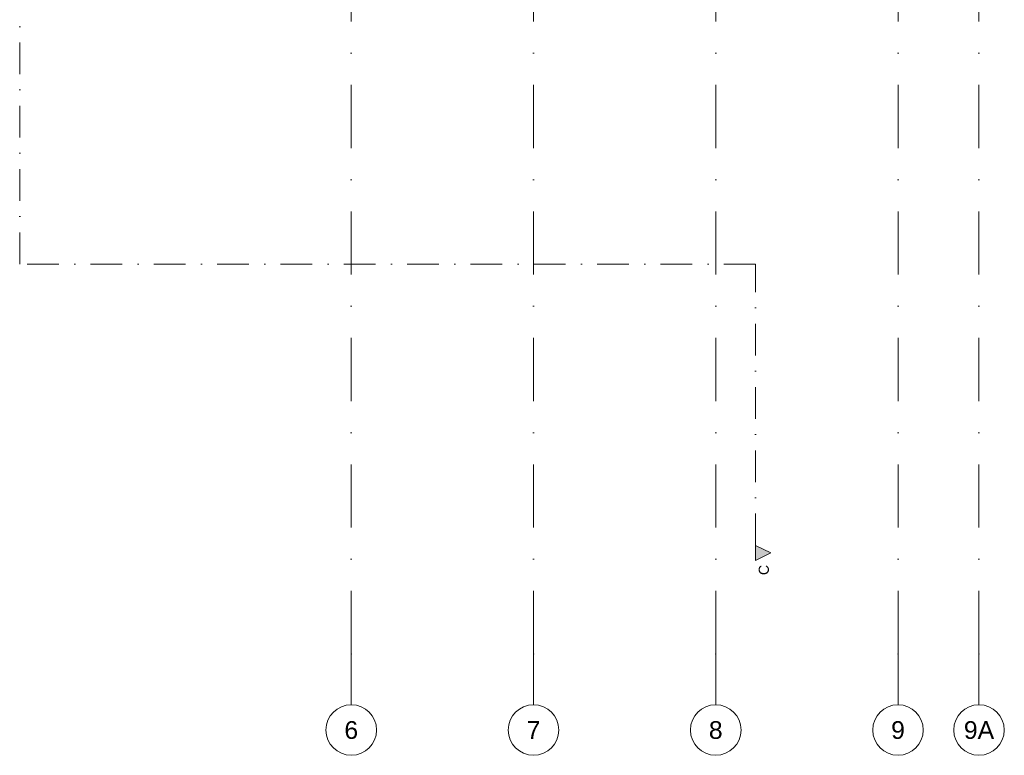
# Model space of a CAD drawing. Header units: millimetres. Extents: x -54205 to 242217, y -3415 to 61516.
# Tile 34 of 40: x 161803 to 181253, y -3415 to 11124. Entities that reach past the tile are written whole.
import ezdxf
from ezdxf.enums import TextEntityAlignment as Align

# ---------------------------------------------------------------- set-up
doc = ezdxf.new("R2010")
doc.units = ezdxf.units.MM
doc.header["$MEASUREMENT"] = 0
doc.linetypes.add('streep-punt', pattern=[2500, 1250, -625, 0, -625])
doc.linetypes.add('streep-punt fijn', pattern=[1251.000023, 626.000023, -312.5, 0, -312.5])
for name, color, linetype in [('Markers - doorsneden', 7, 'Continuous'), ('Markers - doorsneden 2D arcering', 7, 'Continuous'), ('Stramien', 7, 'Continuous')]:
    doc.layers.add(name, color=color, linetype=linetype)
doc.styles.add('GENERATED_STYLE_1', font='arial.ttf')

# ---------------------------------------------------------------- blocks, each defined once
blk = doc.blocks.new('Standard grid marker')
at = {"layer": 'Stramien', "color": 1, "linetype": 'streep-punt', "lineweight": 0}
for q in [(0, 0), (61400, 0)]:
    blk.add_line((1000, 0), q, dxfattribs=at)
at = {"layer": 'Stramien', "color": 2, "linetype": 'Continuous', "lineweight": 0, "flags": 128}
blk.add_lwpolyline([(0, 0, 1), (-1000, 0, 1)], format="xyb", close=True, dxfattribs=at)
at = {"layer": 'Stramien', "color": 1, "linetype": 'streep-punt', "lineweight": 0}
blk.add_point((1000, 0), dxfattribs=at)
blk.add_point((1000, 0), dxfattribs=at)
at = {"layer": 'Stramien', "color": 2, "lineweight": 0, "style": 'GENERATED_STYLE_1'}
for tag, p in [('AC_MarkerText_1_0', (-245, -80)), ('AC_MarkerText_1_1', (63155, -80))]:
    blk.add_attdef(tag, text='', height=350, rotation=270, dxfattribs=at).set_placement(p, align=Align.TOP_CENTER)
blk = doc.blocks.new('Cutting Plane_6_2', base_point=(176340, 585))
at = {"layer": 'Markers - doorsneden 2D arcering', "linetype": 'Continuous', "lineweight": 0, "true_color": 0x000000}
for points in [[(161803, 21270), (161803, 20970), (162103, 21120)], [(176340, 435), (176640, 585), (176340, 735)]]:
    blk.add_hatch(color=18, dxfattribs=at).paths.add_polyline_path(points)
at = {"layer": 'Markers - doorsneden', "color": 9, "linetype": 'streep-punt fijn', "lineweight": 0}
for p, q in [((161803, 6294), (161803, 20970)), ((176340, 6294), (161803, 6294)), ((176340, 735), (176340, 6294))]:
    blk.add_line(p, q, dxfattribs=at)
at = {"layer": 'Markers - doorsneden', "color": 2, "linetype": 'Continuous', "lineweight": 0, "flags": 128}
for points in [[(161803, 21270), (161803, 20970), (162103, 21120)], [(176340, 435), (176340, 735), (176640, 585)]]:
    blk.add_lwpolyline(points, close=True, dxfattribs=at)
at = {"layer": 'Markers - doorsneden', "color": 2, "lineweight": 0, "char_height": 200, "rotation": 90, "style": 'GENERATED_STYLE_1'}
for s, insert, attachment_point in [('\\A1;{\\pqr;\\pt0;\\fArial|b0|i0|c0|p0;\\W1.000000;C}', (162066, 21558), 9), ('\\A1;{\\pql;\\pt0;\\fArial|b0|i0|c0|p0;\\W1.000000;C}', (176604, 147), 7)]:
    blk.add_mtext(s, dxfattribs=dict(at, insert=insert, attachment_point=attachment_point))

msp = doc.modelspace()

# ---------------------------------------------------------------- block references
at = {"layer": 'Markers - doorsneden', "color": 9, "lineweight": 0}
msp.add_blockref('Cutting Plane_6_2', (176340.5, 585.3), dxfattribs=at)
at = {"layer": 'Stramien', "color": 1, "linetype": 'Continuous', "lineweight": 0}
ref = msp.add_blockref('Standard grid marker', (168352.8, -2414.7), dxfattribs=dict(at, zscale=1000, rotation=90))
ref.add_attrib('AC_MarkerText_1', '6', dxfattribs={"color": 2, "lineweight": 0, "height": 350, "rotation": 360, "style": 'GENERATED_STYLE_1'}).set_placement((168352.8, -2739.7), align=Align.TOP_CENTER)
ref = msp.add_blockref('Standard grid marker', (171952.8, -2414.7), dxfattribs=dict(at, zscale=1000, rotation=90))
ref.add_attrib('AC_MarkerText_1', '7', dxfattribs={"color": 2, "lineweight": 0, "height": 350, "rotation": 360, "style": 'GENERATED_STYLE_1'}).set_placement((171952.8, -2739.7), align=Align.TOP_CENTER)
ref = msp.add_blockref('Standard grid marker', (175552.8, -2414.7), dxfattribs=dict(at, zscale=1000, rotation=90))
ref.add_attrib('AC_MarkerText_1', '8', dxfattribs={"color": 2, "lineweight": 0, "height": 350, "rotation": 360, "style": 'GENERATED_STYLE_1'}).set_placement((175552.8, -2739.7), align=Align.TOP_CENTER)
ref = msp.add_blockref('Standard grid marker', (179152.8, -2414.7), dxfattribs=dict(at, zscale=1000, rotation=90))
ref.add_attrib('AC_MarkerText_1', '9', dxfattribs={"color": 2, "lineweight": 0, "height": 350, "rotation": 360, "style": 'GENERATED_STYLE_1'}).set_placement((179152.8, -2739.7), align=Align.TOP_CENTER)
ref = msp.add_blockref('Standard grid marker', (180752.8, -2414.7), dxfattribs=dict(at, zscale=1000, rotation=90))
ref.add_attrib('AC_MarkerText_1', '9A', dxfattribs={"color": 2, "lineweight": 0, "height": 350, "rotation": 360, "style": 'GENERATED_STYLE_1'}).set_placement((180752.8, -2739.7), align=Align.TOP_CENTER)

doc.saveas('drawing.dxf')
